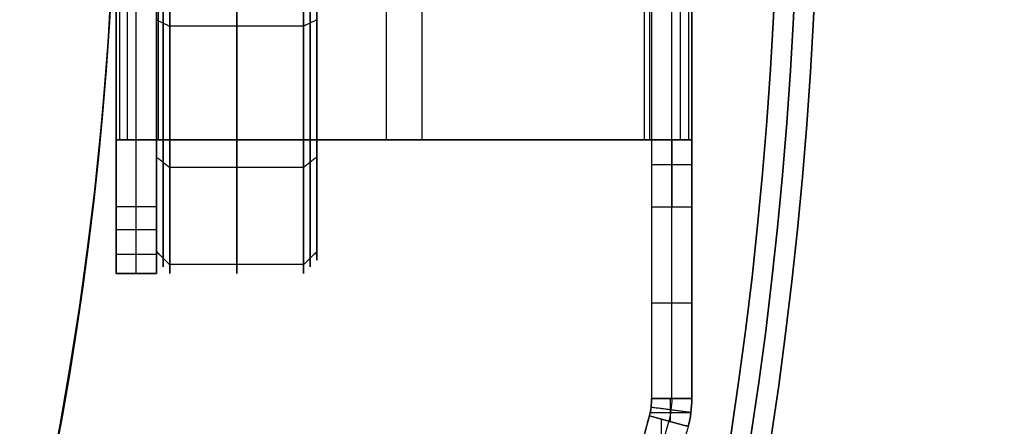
# Model space of a CAD drawing. Header units: millimetres. Extents: x -34.2 to 34.2, y -30.9 to 31.1.
# Tile 71 of 77: x 25 to 32.4, y -4.5 to -1.5. Entities that reach past the tile are written whole.
import ezdxf

# ---------------------------------------------------------------- set-up
doc = ezdxf.new("R2010")
doc.units = ezdxf.units.MM
for name, color, linetype, true_color in [('COTAS', 252, 'Continuous', 0x696969), ('IGES level 1', 7, 'Continuous', 0xe5eaed), ('IGES level 10', 7, 'Continuous', 0xffffff), ('IGES level 12', 7, 'Continuous', 0xffffff), ('IGES level 5', 7, 'Continuous', 0xe5eaed)]:
    doc.layers.add(name, color=color, linetype=linetype, true_color=true_color)

# ---------------------------------------------------------------- blocks, each defined once
blk = doc.blocks.new('Kivi_7w')
at = {"layer": 'IGES level 1'}
for centre, radius, start, end in [((0, 0, -0.3), 31, 270, 90), ((0, 0, -1.55), 30.85, 270, 90), ((0, 0, -1.7), 30.7, 270, 90), ((0, 0), 25.75, 270, 90), ((0, 0, 12), 25.75, 344.19043, 15.80957)]:
    blk.add_arc(centre, radius, start, end, dxfattribs=at)
at = {"layer": 'IGES level 1', "extrusion": (0, 0, -1)}
for centre, radius, start, end in [((0, 0, 1.4), 31, 90, 270), ((0, 0, 0.85), 31, 90, 270), ((0, 0, 0.15), 30.85, 90, 270), ((0, 0), 30.7, 90, 270), ((0, 0), 25.75, 90, 270), ((0, 0, -6), 25.75, 150.80957, 209.19043), ((0, 0, -6), 24.25, 150.39366, 209.60634)]:
    blk.add_arc(centre, radius, start, end, dxfattribs=at)
at = {"layer": 'IGES level 10', "extrusion": (0, 1, 0)}
for centre, radius, start, end in [((-26.55, 9.8111, -2.5), 0.8, 360, 26.56505), ((-26.55, 9.8111, -2.5), 0.5, 0, 26.56505), ((-29.25, 18.118, -2.5), 0.5, 180, 206.56505), ((-29.25, 18.118, -2.5), 0.8, 180, 206.56505)]:
    blk.add_arc(centre, radius, start, end, dxfattribs=at)
at = {"layer": 'IGES level 10', "extrusion": (1, 0, 0)}
for centre, radius, start, end in [((0, 7, 25.75), 3.5, 135.58469, 180), ((-3, 18.5, 29.75), 0.5, 0, 90), ((-3, 18.5, 29.9), 0.5, 0, 90), ((-3, 0.5, 25.75), 0.5, 180, 270), ((-3, 0.5, 25.9), 0.5, 180, 270)]:
    blk.add_arc(centre, radius, start, end, dxfattribs=at)
at = {"layer": 'IGES level 10', "extrusion": (-1, 0, 0)}
for centre, radius, start, end in [((0, 7, -25.9), 3.5, 0, 44.41531), ((0, 7, -26.05), 3.5, 360, 44.41531), ((3, 18.5, -30.05), 0.5, 90, 180), ((3, 0.5, -26.05), 0.5, 270, 0)]:
    blk.add_arc(centre, radius, start, end, dxfattribs=at)
at = {"layer": 'IGES level 10', "extrusion": (0, 0, -1)}
for radius in [0.5, 0.8]:
    blk.add_arc((-29.25, -4.4342, -23), radius, 180, 195, dxfattribs=at)
at = {"layer": 'IGES level 10'}
for radius in [0.5, 0.8]:
    blk.add_arc((29.25, -4.4342, 20.9383), radius, 345, 0, dxfattribs=at)
at = {"layer": 'IGES level 10', "extrusion": (0.965926, -0.258819, 4.22913e-10)}
blk.add_arc((4.0149, 21.137, 29.901), 2, 111.33199, 146.30993, dxfattribs=at)
at = {"layer": 'IGES level 10', "extrusion": (0.965926, -0.258819, 0)}
blk.add_arc((4.0149, 21.137, 30.051), 2, 111.33199, 146.30993, dxfattribs=at)
at = {"layer": 'IGES level 10'}
for points, degree in [([(29.75, 4.4342, 23), (29.75, -4.4342, 23)], 1), ([(29.75, 4.4342, 20.559), (29.75, -4.4342, 20.559)], 1), ([(29.9, -4.4342, 23), (29.9, 4.4342, 23)], 1), ([(30.05, -4.4342, 23), (30.05, 4.4342, 23)], 1), ([(30.05, 4.4342, 20.559), (30.05, -4.4342, 20.559)], 1), ([(25.75, -3), (25.75, 3)], 1), ([(25.9, -3), (25.9, 3)], 1), ([(26.05, 3), (26.05, -3)], 1), ([(25.75, 2.5, 9.8111), (25.75, -2.5, 9.8111)], 1), ([(25.7771, -2.5, 10.0174), (25.7771, 2.5, 10.0174)], 1), ([(25.8345, -2.5, 10.1689), (25.8345, 2.5, 10.1689)], 1), ([(26.05, 2.5, 9.8111), (26.05, -2.5, 9.8111)], 1), ([(26.0669, -2.5, 9.9401), (26.0669, 2.5, 9.9401)], 1), ([(26.1028, -2.5, 10.0348), (26.1028, 2.5, 10.0348)], 1), ([(27.7658, 2.5, 14.0317), (27.7658, -2.5, 14.0317)], 1), ([(28.0342, 2.5, 13.8975), (28.0342, -2.5, 13.8975)], 1), ([(29.6972, -2.5, 17.8944), (29.6972, 2.5, 17.8944)], 1), ([(29.7366, -2.5, 18.0032), (29.7366, 2.5, 18.0032)], 1), ([(29.75, 2.5, 18.118), (29.75, -2.5, 18.118)], 1), ([(29.9655, -2.5, 17.7603), (29.9655, 2.5, 17.7603)], 1), ([(30.0286, -2.5, 17.9342), (30.0286, 2.5, 17.9342)], 1), ([(30.05, 2.5, 18.118), (30.05, -2.5, 18.118)], 1), ([(25.75, -1.5, 4.9056), (25.75, -3.5, 4.9056)], 1), ([(26.05, -1.5, 4.9056), (26.05, -3.5, 4.9056)], 1), ([(26.05, -2.5, 9.4495), (25.75, -2.5, 9.4495)], 1), ([(25.75, -2.5, 9.4495), (25.75, -2.5, 9.8111)], 1), ([(25.75, -2.5, 9.8111), (26.05, -2.5, 9.8111)], 1), ([(26.05, -2.5, 9.6303), (25.75, -2.5, 9.6303)], 1), ([(25.7705, -2.5, 9.9911), (26.0835, -2.5, 9.9911)], 1), ([(26.1028, -2.5, 10.0348), (25.8345, -2.5, 10.1689)], 1), ([(25.8345, -2.5, 10.1689), (29.6972, -2.5, 17.8944)], 1), ([(25.9, -2.5, 9.8111), (25.9, -2.5, 9.4495)], 1), ([(25.9264, -2.5, 9.8111), (25.9264, -2.5, 10.1229)], 1), ([(26.05, -2.5, 9.8111), (26.05, -2.5, 9.4495)], 1), ([(29.9655, -2.5, 17.7603), (26.1028, -2.5, 10.0348)], 1), ([(28.0677, -2.5, 13.9646), (27.7323, -2.5, 13.9646)], 1), ([(27.9, -2.5, 14.3), (27.9, -2.5, 13.6292)], 1), ([(29.6972, -2.5, 17.8944), (29.9655, -2.5, 17.7603)], 1), ([(30.0295, -2.5, 17.9381), (29.7165, -2.5, 17.9381)], 1), ([(30.05, -2.5, 18.5), (29.75, -2.5, 18.5)], 1), ([(29.75, -2.5, 18.118), (30.05, -2.5, 18.118)], 1), ([(29.75, -2.5, 18.118), (29.75, -2.5, 18.5)], 1), ([(30.05, -2.5, 18.309), (29.75, -2.5, 18.309)], 1), ([(29.8736, -2.5, 18.118), (29.8736, -2.5, 17.8062)], 1), ([(29.9, -2.5, 18.5), (29.9, -2.5, 18.118)], 1), ([(30.05, -2.5, 18.5), (30.05, -2.5, 18.118)], 1), ([(29.75, -2.6828, 18.8865), (30.05, -2.6828, 18.8865)], 1), ([(26.05, -3), (25.75, -3)], 1), ([(29.75, -3, 19), (30.05, -3, 19)], 1), ([(29.75, -3, 19), (29.75, -4.4342, 19)], 1), ([(29.9, -4.4342, 19), (29.9, -3, 19)], 1), ([(30.05, -4.4342, 19), (30.05, -3, 19)], 1), ([(26.05, -3.1725, 8.4783), (25.75, -3.1725, 8.4783)], 1), ([(25.75, -3.3536, 0.1464), (26.05, -3.3536, 0.1464)], 1), ([(25.75, -3.5, 7), (26.05, -3.5, 7)], 1), ([(26.05, -3.5, 0.5), (25.75, -3.5, 0.5)], 1), ([(25.75, -3.5, 0.5), (25.75, -3.5, 7)], 1), ([(26.05, -3.5, 3.75), (25.75, -3.5, 3.75)], 1), ([(25.9, -3.5, 0.5), (25.9, -3.5, 7)], 1), ([(26.05, -3.5, 7), (26.05, -3.5, 0.5)], 1), ([(29.75, -3.7171, 19), (30.05, -3.7171, 19)], 1), ([(29.733, -4.5636, 18.9013), (29.7443, -4.5214, 18.9342), (29.75, -4.4778, 18.9671), (29.75, -4.4342, 19)], 3), ([(30.05, -4.4342, 19), (29.75, -4.4342, 19)], 1), ([(29.75, -4.4342, 23), (30.05, -4.4342, 23)], 1), ([(29.75, -4.4342, 19), (29.75, -4.4342, 23)], 1), ([(29.9, -4.4342, 19), (29.9, -4.4909, 18.9671), (29.8925, -4.5476, 18.9342), (29.8779, -4.6024, 18.9013)], 3), ([(29.8915, -4.6061, 23), (29.8915, -4.4342, 23)], 1), ([(30.0227, -4.6412, 18.9013), (30.0408, -4.5738, 18.9342), (30.05, -4.504, 18.9671), (30.05, -4.4342, 19)], 3), ([(30.05, -4.4342, 19), (30.05, -4.4342, 23)], 1), ([(29.739, -4.5383, 23), (30.0432, -4.5383, 23)], 1), ([(29.7457, -4.4994, 18.9506), (29.7457, -4.4994, 23)], 1), ([(30.0431, -4.5386, 18.9506), (29.7457, -4.4994, 18.9506)], 1), ([(30.0432, -4.5386, 18.9506), (30.0432, -4.5386, 23)], 1), ([(29.6206, -4.983, 18.25), (29.733, -4.5636, 18.9013)], 1), ([(29.733, -4.5636, 23), (29.733, -4.5636, 18.9013)], 1), ([(29.733, -4.5636, 18.9013), (30.0227, -4.6412, 18.9013)], 1), ([(30.0227, -4.6412, 23), (29.733, -4.5636, 23)], 1), ([(29.8217, -4.5874, 18.9013), (29.8217, -5.0368, 18.25)], 1), ([(30.0227, -4.6412, 18.9013), (29.9104, -5.0606, 18.25)], 1), ([(30.0227, -4.6412, 23), (30.0227, -4.6412, 18.9013)], 1)]:
    blk.add_open_spline(points, degree=degree, dxfattribs=at)
at = {"layer": 'IGES level 12', "extrusion": (1, 0, 0)}
for centre, radius in [((0, 4.3, 26.05), 3.4), ((0, 4.3, 27.15), 3.5), ((0, 4.3, 26.1), 3.45)]:
    blk.add_arc(centre, radius, 90, 270, dxfattribs=at)
at = {"layer": 'IGES level 12', "extrusion": (-1, 0, 0)}
for centre, radius in [((0, 4.3, -26.15), 3.5), ((0, 4.3, -27.25), 3.4), ((0, 4.3, -26.65), 3.5), ((0, 4.3, -27.2), 3.45)]:
    blk.add_arc(centre, radius, 270, 90, dxfattribs=at)
at = {"layer": 'IGES level 12'}
for points in [[(27.25, -3.4, 4.3), (27.25, -1.2619, 4.3)], [(26.05, -3.4, 4.3), (26.05, -1.5, 4.3)], [(26.05, -1.6027, 7.2985), (26.15, -1.6499, 7.3867)], [(27.25, -1.6027, 1.3015), (27.15, -1.6499, 1.2133)], [(27.15, -1.6499, 1.2133), (26.15, -1.6499, 1.2133)], [(26.05, -2.6282, 2.1431), (26.15, -2.7055, 2.0796)], [(27.25, -2.6282, 6.4569), (27.15, -2.7055, 6.5204)], [(27.15, -2.7055, 6.5204), (26.15, -2.7055, 6.5204)], [(26.05, -3.3347, 4.9633), (26.15, -3.4327, 4.9828)], [(27.25, -3.3347, 3.6367), (27.15, -3.4327, 3.6172)], [(27.15, -3.4327, 3.6172), (26.15, -3.4327, 3.6172)]]:
    blk.add_open_spline(points, degree=1, dxfattribs=at)
at = {"layer": 'IGES level 5', "extrusion": (0, -0.002279, -0.999997)}
for centre, radius in [((0, -0.0098, -21.3), 25), ((0, -0.0098, -28.05), 24.75)]:
    blk.add_arc(centre, radius, 89.966, 269.966, dxfattribs=at)
at = {"layer": 'IGES level 5', "extrusion": (3.67088e-16, -0.002279, -0.999997)}
blk.add_arc((0, -0.0098, -14.8), 25, 89.966, 269.966, dxfattribs=at)
at = {"layer": 'IGES level 5', "extrusion": (0, 0.002279, 0.999997)}
blk.add_arc((0, -0.0098, 14.55), 24.75, 270.034, 90.034, dxfattribs=at)
at = {"layer": 'IGES level 5', "extrusion": (3.67064e-16, -0.002279, -0.999997)}
blk.add_arc((0, -0.0098, -28.3), 24.5, 89.966, 269.966, dxfattribs=at)
at = {"layer": 'IGES level 5', "extrusion": (-3.67064e-16, 0.002279, 0.999997)}
blk.add_arc((0, -0.0098, 14.3), 24.5, 270.034, 90.034, dxfattribs=at)

msp = doc.modelspace()

# ---------------------------------------------------------------- block references
at = {"layer": 'COTAS'}
msp.add_blockref('Kivi_7w', (0, 0.1362, 2.0236), dxfattribs=at)

doc.saveas('drawing.dxf')
